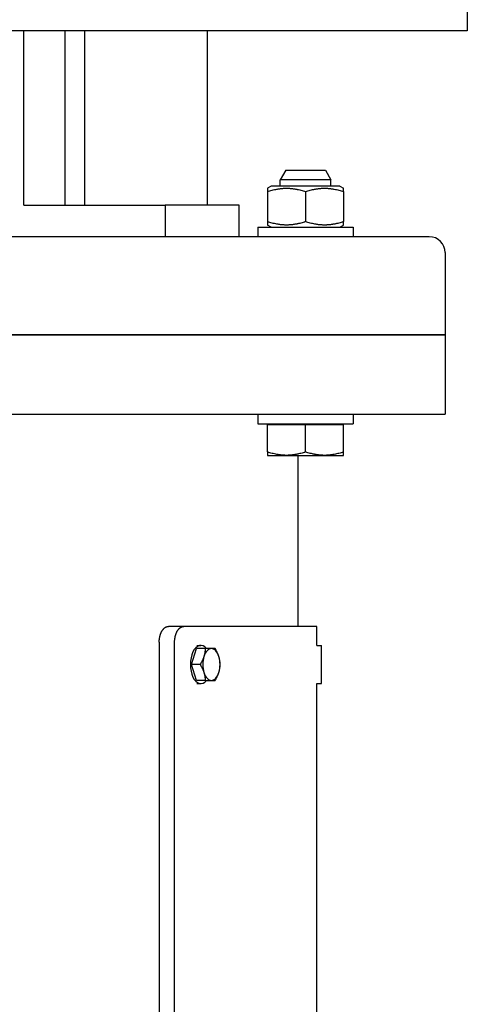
# Model space of a CAD drawing. Extents: x -89225 to 110569, y 13360 to 87647.
# Tile 43 of 256: x 7186 to 7327, y 31708 to 32018. Entities that reach past the tile are written whole.
import ezdxf

# ---------------------------------------------------------------- set-up
doc = ezdxf.new("R2010")
doc.units = 0
doc.layers.add('INSTALLATIE', color=6, linetype='Continuous')

msp = doc.modelspace()

# ---------------------------------------------------------------- linework, layer by layer
at = {"layer": 'INSTALLATIE'}
for p, q in [((7326.7, 32228.34), (7326.7, 32014.84)), ((7326.7, 32014.84), (6817.7, 32014.84)), ((7186.79, 31959.84), (7186.79, 32014.84)), ((7199.7, 32014.84), (7199.7, 31959.84)), ((7205.91, 32014.84), (7205.91, 31959.84)), ((7244.71, 31959.84), (7244.71, 32014.84)), ((7269.41, 31970.84), (7267.67, 31967.84)), ((7269.41, 31970.84), (7281.94, 31970.84)), ((7281.94, 31970.84), (7283.67, 31967.84)), ((7283.67, 31967.84), (7267.67, 31967.84)), ((7267.67, 31965.84), (7267.67, 31967.84)), ((7283.67, 31965.84), (7283.67, 31967.84)), ((7264.87, 31965.84), (7263.67, 31965.15)), ((7263.67, 31965.15), (7263.67, 31964.08)), ((7263.67, 31964.08), (7263.67, 31954.61)), ((7286.47, 31965.84), (7264.87, 31965.84)), ((7275.67, 31964.08), (7275.67, 31954.61)), ((7286.47, 31965.84), (7287.67, 31965.15)), ((7287.67, 31964.08), (7287.67, 31965.15)), ((7287.67, 31964.08), (7287.67, 31954.61)), ((7186.79, 31959.84), (7231.4, 31959.84)), ((7254.7, 31959.84), (7231.4, 31959.84)), ((7231.4, 31959.84), (7231.4, 31949.84)), ((7254.7, 31949.84), (7254.7, 31959.84)), ((7263.67, 31954.61), (7263.67, 31953.54)), ((7287.67, 31953.54), (7287.67, 31954.61)), ((7260.67, 31952.84), (7290.67, 31952.84)), ((7260.67, 31952.84), (7260.67, 31949.84)), ((7264.87, 31952.84), (7263.67, 31953.54)), ((7286.47, 31952.84), (7287.67, 31953.54)), ((7290.67, 31952.84), (7290.67, 31949.84)), ((7314.7, 31949.84), (6774.7, 31949.84)), ((7319.7, 31944.84), (7319.7, 31918.84)), ((6769.7, 31918.84), (7319.7, 31918.84)), ((7319.7, 31918.84), (6769.7, 31918.84)), ((7319.7, 31918.84), (7319.7, 31893.84)), ((6769.7, 31893.84), (7319.7, 31893.84)), ((7260.67, 31893.84), (7260.67, 31890.84)), ((7290.67, 31893.84), (7290.67, 31890.84)), ((7260.67, 31890.84), (7290.67, 31890.84)), ((7263.67, 31881.92), (7263.67, 31890.54)), ((7263.67, 31890.54), (7275.67, 31890.54)), ((7266.57, 31890.54), (7266.57, 31890.84)), ((7275.67, 31881.92), (7275.67, 31890.54)), ((7275.67, 31890.54), (7287.67, 31890.54)), ((7284.77, 31890.54), (7284.77, 31890.84)), ((7287.67, 31881.92), (7287.67, 31890.54)), ((7263.67, 31881.92), (7263.67, 31880.84)), ((7263.67, 31880.84), (7269.67, 31880.84)), ((7269.67, 31880.84), (7281.67, 31880.84)), ((7273.2, 31880.84), (7273.2, 31826.84)), ((7281.67, 31880.84), (7287.67, 31880.84)), ((7287.67, 31880.84), (7287.67, 31881.92)), ((7237.27, 31826.84), (7232.41, 31826.84)), ((7279.2, 31826.84), (7237.27, 31826.84)), ((7279.2, 31820.84), (7279.2, 31826.84)), ((7229.52, 31821.84), (7229.52, 31555.84)), ((7234.37, 31555.84), (7234.37, 31821.84)), ((7241.35, 31820.84), (7242.62, 31820.84)), ((7279.2, 31820.84), (7280.72, 31820.84)), ((7280.72, 31808.84), (7280.72, 31820.84)), ((7239.73, 31814.84), (7241.3, 31819.84)), ((7244.03, 31819.84), (7241.3, 31819.84)), ((7245.98, 31819.84), (7244.03, 31819.84)), ((7247.17, 31819.84), (7245.98, 31819.84)), ((7241.3, 31809.84), (7239.73, 31814.84)), ((7242.46, 31814.84), (7239.73, 31814.84)), ((7244.03, 31809.84), (7241.3, 31809.84)), ((7241.35, 31808.84), (7242.62, 31808.84)), ((7244.03, 31809.84), (7245.98, 31809.84)), ((7245.98, 31809.84), (7247.17, 31809.84)), ((7279.2, 31566.84), (7279.2, 31808.84)), ((7279.2, 31808.84), (7280.72, 31808.84))]:
    msp.add_line(p, q, dxfattribs=at)
msp.add_arc((7314.7, 31944.84), 5, 0, 90, dxfattribs=at)
for centre, major_axis, start_param, end_param in [((7242.62, 31814.84), (0, 6), 5.6975, 10.010464), ((7245.98, 31814.84), (0, 5), 0, 1.047198), ((7245.98, 31814.84), (0, 5), 5.235988, 6.283185), ((7245.98, 31814.84), (0, -5), 4.18879, 5.235988), ((7245.98, 31814.84), (0, 5), 4.18879, 5.235988), ((7245.98, 31814.84), (0, -5), 5.235988, 6.283185), ((7245.98, 31814.84), (0, -5), 0, 1.047198)]:
    msp.add_ellipse(centre, major_axis=major_axis, ratio=0.544775, start_param=start_param, end_param=end_param, dxfattribs=at)
for points, knots in [([(7263.67, 31964.08), (7263.92, 31964.16), (7264.16, 31964.24), (7264.41, 31964.31), (7264.65, 31964.39), (7264.9, 31964.46), (7265.15, 31964.52), (7265.39, 31964.59), (7265.64, 31964.65), (7265.89, 31964.71), (7266.14, 31964.76), (7266.39, 31964.82), (7266.64, 31964.86), (7266.76, 31964.89), (7266.89, 31964.91), (7267.02, 31964.93), (7267.14, 31964.95), (7267.27, 31964.97), (7267.39, 31964.99), (7267.52, 31965), (7267.65, 31965.02), (7267.77, 31965.04), (7267.9, 31965.05), (7268.02, 31965.07), (7268.15, 31965.08), (7268.28, 31965.09), (7268.4, 31965.1), (7268.53, 31965.11), (7268.66, 31965.12), (7268.79, 31965.13), (7268.91, 31965.13), (7269.04, 31965.14), (7269.17, 31965.14), (7269.29, 31965.15), (7269.42, 31965.15), (7269.55, 31965.15), (7269.68, 31965.15), (7269.8, 31965.15), (7269.93, 31965.15), (7270.06, 31965.15), (7270.18, 31965.14), (7270.31, 31965.14), (7270.44, 31965.13), (7270.56, 31965.13), (7270.69, 31965.12), (7270.82, 31965.11), (7270.94, 31965.1), (7271.07, 31965.09), (7271.2, 31965.08), (7271.32, 31965.07), (7271.45, 31965.05), (7271.58, 31965.04), (7271.7, 31965.02), (7271.83, 31965), (7271.95, 31964.99), (7272.08, 31964.97), (7272.2, 31964.95), (7272.33, 31964.93), (7272.46, 31964.91), (7272.58, 31964.89), (7272.71, 31964.86), (7272.83, 31964.84), (7272.96, 31964.81), (7273.08, 31964.79), (7273.21, 31964.76), (7273.33, 31964.74), (7273.46, 31964.71), (7273.71, 31964.65), (7273.95, 31964.59), (7274.2, 31964.52), (7274.45, 31964.46), (7274.7, 31964.39), (7274.94, 31964.31), (7275.19, 31964.24), (7275.43, 31964.16), (7275.67, 31964.08)], [0, 0, 0, 0, 0.879148, 0.879148, 0.879148, 1.757972, 1.757972, 1.757972, 2.636267, 2.636267, 2.636267, 3.514076, 3.514076, 3.514076, 3.95334, 3.95334, 3.95334, 4.393087, 4.393087, 4.393087, 4.833207, 4.833207, 4.833207, 5.273592, 5.273592, 5.273592, 5.714137, 5.714137, 5.714137, 6.154736, 6.154736, 6.154736, 6.595289, 6.595289, 6.595289, 7.035702, 7.035702, 7.035702, 7.475887, 7.475887, 7.475887, 7.915765, 7.915765, 7.915765, 8.355267, 8.355267, 8.355267, 8.794338, 8.794338, 8.794338, 9.233235, 9.233235, 9.233235, 9.672328, 9.672328, 9.672328, 10.111633, 10.111633, 10.111633, 10.551146, 10.551146, 10.551146, 10.990843, 10.990843, 10.990843, 11.430685, 11.430685, 11.430685, 12.310566, 12.310566, 12.310566, 13.19017, 13.19017, 13.19017, 14.068676, 14.068676, 14.068676, 14.068676]), ([(7275.67, 31964.08), (7275.92, 31964.16), (7276.16, 31964.24), (7276.41, 31964.31), (7276.65, 31964.39), (7276.9, 31964.46), (7277.15, 31964.52), (7277.39, 31964.59), (7277.64, 31964.65), (7277.89, 31964.71), (7278.02, 31964.74), (7278.14, 31964.76), (7278.27, 31964.79), (7278.39, 31964.81), (7278.52, 31964.84), (7278.64, 31964.86), (7278.77, 31964.89), (7278.89, 31964.91), (7279.02, 31964.93), (7279.14, 31964.95), (7279.27, 31964.97), (7279.4, 31964.99), (7279.52, 31965), (7279.65, 31965.02), (7279.77, 31965.04), (7279.9, 31965.05), (7280.03, 31965.07), (7280.15, 31965.08), (7280.28, 31965.09), (7280.4, 31965.1), (7280.53, 31965.11), (7280.66, 31965.12), (7280.78, 31965.13), (7280.91, 31965.13), (7281.04, 31965.14), (7281.16, 31965.14), (7281.29, 31965.15), (7281.42, 31965.15), (7281.55, 31965.15), (7281.67, 31965.15), (7281.8, 31965.15), (7281.93, 31965.15), (7282.05, 31965.15), (7282.18, 31965.14), (7282.31, 31965.14), (7282.44, 31965.13), (7282.56, 31965.13), (7282.69, 31965.12), (7282.82, 31965.11), (7282.94, 31965.1), (7283.07, 31965.09), (7283.2, 31965.08), (7283.32, 31965.07), (7283.45, 31965.05), (7283.58, 31965.04), (7283.7, 31965.02), (7283.83, 31965), (7283.96, 31964.99), (7284.08, 31964.97), (7284.21, 31964.95), (7284.33, 31964.93), (7284.46, 31964.91), (7284.58, 31964.89), (7284.71, 31964.86), (7284.96, 31964.82), (7285.21, 31964.76), (7285.46, 31964.71), (7285.71, 31964.65), (7285.95, 31964.59), (7286.2, 31964.52), (7286.45, 31964.46), (7286.69, 31964.39), (7286.94, 31964.31), (7287.19, 31964.24), (7287.43, 31964.16), (7287.67, 31964.08)], [0, 0, 0, 0, 0.878505, 0.878505, 0.878505, 1.75811, 1.75811, 1.75811, 2.63799, 2.63799, 2.63799, 3.077832, 3.077832, 3.077832, 3.51753, 3.51753, 3.51753, 3.957042, 3.957042, 3.957042, 4.396347, 4.396347, 4.396347, 4.835441, 4.835441, 4.835441, 5.274338, 5.274338, 5.274338, 5.713409, 5.713409, 5.713409, 6.152911, 6.152911, 6.152911, 6.592788, 6.592788, 6.592788, 7.032973, 7.032973, 7.032973, 7.473386, 7.473386, 7.473386, 7.91394, 7.91394, 7.91394, 8.354539, 8.354539, 8.354539, 8.795083, 8.795083, 8.795083, 9.235469, 9.235469, 9.235469, 9.675589, 9.675589, 9.675589, 10.115335, 10.115335, 10.115335, 10.5546, 10.5546, 10.5546, 11.432409, 11.432409, 11.432409, 12.310703, 12.310703, 12.310703, 13.189528, 13.189528, 13.189528, 14.068676, 14.068676, 14.068676, 14.068676]), ([(7275.67, 31954.61), (7275.43, 31954.53), (7275.19, 31954.45), (7274.94, 31954.38), (7274.7, 31954.3), (7274.45, 31954.23), (7274.2, 31954.17), (7273.95, 31954.1), (7273.71, 31954.04), (7273.46, 31953.98), (7273.33, 31953.95), (7273.21, 31953.93), (7273.08, 31953.9), (7272.96, 31953.87), (7272.83, 31953.85), (7272.71, 31953.83), (7272.58, 31953.8), (7272.46, 31953.78), (7272.33, 31953.76), (7272.2, 31953.74), (7272.08, 31953.72), (7271.95, 31953.7), (7271.83, 31953.68), (7271.7, 31953.67), (7271.58, 31953.65), (7271.45, 31953.64), (7271.32, 31953.62), (7271.2, 31953.61), (7271.07, 31953.6), (7270.94, 31953.59), (7270.82, 31953.58), (7270.69, 31953.57), (7270.56, 31953.56), (7270.44, 31953.56), (7270.31, 31953.55), (7270.18, 31953.54), (7270.06, 31953.54), (7269.93, 31953.54), (7269.8, 31953.54), (7269.68, 31953.54), (7269.55, 31953.54), (7269.42, 31953.54), (7269.29, 31953.54), (7269.17, 31953.54), (7269.04, 31953.55), (7268.91, 31953.56), (7268.79, 31953.56), (7268.66, 31953.57), (7268.53, 31953.58), (7268.4, 31953.59), (7268.28, 31953.6), (7268.15, 31953.61), (7268.02, 31953.62), (7267.9, 31953.64), (7267.77, 31953.65), (7267.65, 31953.67), (7267.52, 31953.68), (7267.39, 31953.7), (7267.27, 31953.72), (7267.14, 31953.74), (7267.02, 31953.76), (7266.89, 31953.78), (7266.76, 31953.8), (7266.64, 31953.83), (7266.39, 31953.87), (7266.14, 31953.93), (7265.89, 31953.98), (7265.64, 31954.04), (7265.39, 31954.1), (7265.15, 31954.17), (7264.9, 31954.23), (7264.65, 31954.3), (7264.41, 31954.38), (7264.16, 31954.45), (7263.92, 31954.53), (7263.67, 31954.61)], [0, 0, 0, 0, 0.878505, 0.878505, 0.878505, 1.75811, 1.75811, 1.75811, 2.63799, 2.63799, 2.63799, 3.077832, 3.077832, 3.077832, 3.51753, 3.51753, 3.51753, 3.957042, 3.957042, 3.957042, 4.396347, 4.396347, 4.396347, 4.835441, 4.835441, 4.835441, 5.274338, 5.274338, 5.274338, 5.713409, 5.713409, 5.713409, 6.152911, 6.152911, 6.152911, 6.592788, 6.592788, 6.592788, 7.032973, 7.032973, 7.032973, 7.473386, 7.473386, 7.473386, 7.91394, 7.91394, 7.91394, 8.354539, 8.354539, 8.354539, 8.795083, 8.795083, 8.795083, 9.235469, 9.235469, 9.235469, 9.675589, 9.675589, 9.675589, 10.115335, 10.115335, 10.115335, 10.5546, 10.5546, 10.5546, 11.432409, 11.432409, 11.432409, 12.310703, 12.310703, 12.310703, 13.189528, 13.189528, 13.189528, 14.068676, 14.068676, 14.068676, 14.068676]), ([(7287.67, 31954.61), (7287.43, 31954.53), (7287.19, 31954.45), (7286.94, 31954.38), (7286.7, 31954.3), (7286.45, 31954.23), (7286.2, 31954.17), (7285.95, 31954.1), (7285.71, 31954.04), (7285.46, 31953.98), (7285.33, 31953.95), (7285.21, 31953.93), (7285.08, 31953.9), (7284.96, 31953.87), (7284.83, 31953.85), (7284.71, 31953.83), (7284.58, 31953.8), (7284.46, 31953.78), (7284.33, 31953.76), (7284.2, 31953.74), (7284.08, 31953.72), (7283.95, 31953.7), (7283.83, 31953.68), (7283.7, 31953.67), (7283.58, 31953.65), (7283.45, 31953.64), (7283.32, 31953.62), (7283.2, 31953.61), (7283.07, 31953.6), (7282.94, 31953.59), (7282.82, 31953.58), (7282.69, 31953.57), (7282.56, 31953.56), (7282.44, 31953.56), (7282.31, 31953.55), (7282.18, 31953.54), (7282.06, 31953.54), (7281.93, 31953.54), (7281.8, 31953.54), (7281.68, 31953.54), (7281.55, 31953.54), (7281.42, 31953.54), (7281.29, 31953.54), (7281.17, 31953.54), (7281.04, 31953.55), (7280.91, 31953.56), (7280.79, 31953.56), (7280.66, 31953.57), (7280.53, 31953.58), (7280.4, 31953.59), (7280.28, 31953.6), (7280.15, 31953.61), (7280.02, 31953.62), (7279.9, 31953.64), (7279.77, 31953.65), (7279.65, 31953.67), (7279.52, 31953.68), (7279.39, 31953.7), (7279.27, 31953.72), (7279.14, 31953.74), (7279.02, 31953.76), (7278.89, 31953.78), (7278.76, 31953.8), (7278.64, 31953.83), (7278.39, 31953.87), (7278.14, 31953.93), (7277.89, 31953.98), (7277.64, 31954.04), (7277.39, 31954.1), (7277.15, 31954.17), (7276.9, 31954.23), (7276.65, 31954.3), (7276.41, 31954.38), (7276.16, 31954.45), (7275.92, 31954.53), (7275.67, 31954.61)], [0, 0, 0, 0, 0.878505, 0.878505, 0.878505, 1.75811, 1.75811, 1.75811, 2.63799, 2.63799, 2.63799, 3.077832, 3.077832, 3.077832, 3.51753, 3.51753, 3.51753, 3.957042, 3.957042, 3.957042, 4.396347, 4.396347, 4.396347, 4.835441, 4.835441, 4.835441, 5.274338, 5.274338, 5.274338, 5.713409, 5.713409, 5.713409, 6.152911, 6.152911, 6.152911, 6.592788, 6.592788, 6.592788, 7.032973, 7.032973, 7.032973, 7.473386, 7.473386, 7.473386, 7.91394, 7.91394, 7.91394, 8.354539, 8.354539, 8.354539, 8.795083, 8.795083, 8.795083, 9.235469, 9.235469, 9.235469, 9.675589, 9.675589, 9.675589, 10.115335, 10.115335, 10.115335, 10.5546, 10.5546, 10.5546, 11.432409, 11.432409, 11.432409, 12.310703, 12.310703, 12.310703, 13.189528, 13.189528, 13.189528, 14.068676, 14.068676, 14.068676, 14.068676]), ([(7269.67, 31880.84), (7269.55, 31880.84), (7269.42, 31880.85), (7269.29, 31880.85), (7269.17, 31880.85), (7269.04, 31880.86), (7268.91, 31880.86), (7268.78, 31880.87), (7268.66, 31880.88), (7268.53, 31880.89), (7268.4, 31880.9), (7268.28, 31880.91), (7268.15, 31880.92), (7268.02, 31880.93), (7267.9, 31880.94), (7267.77, 31880.96), (7267.64, 31880.97), (7267.52, 31880.99), (7267.39, 31881.01), (7267.27, 31881.03), (7267.14, 31881.05), (7267.01, 31881.07), (7266.89, 31881.09), (7266.76, 31881.11), (7266.64, 31881.13), (7266.39, 31881.18), (7266.14, 31881.23), (7265.89, 31881.29), (7265.64, 31881.35), (7265.39, 31881.41), (7265.15, 31881.47), (7264.9, 31881.54), (7264.65, 31881.61), (7264.41, 31881.68), (7264.16, 31881.76), (7263.92, 31881.83), (7263.67, 31881.92)], [0, 0, 0, 0, 0.440328, 0.440328, 0.440328, 0.880797, 0.880797, 0.880797, 1.321311, 1.321311, 1.321311, 1.761769, 1.761769, 1.761769, 2.202069, 2.202069, 2.202069, 2.642103, 2.642103, 2.642103, 3.081764, 3.081764, 3.081764, 3.520942, 3.520942, 3.520942, 4.398581, 4.398581, 4.398581, 5.276706, 5.276706, 5.276706, 6.15536, 6.15536, 6.15536, 7.034338, 7.034338, 7.034338, 7.034338]), ([(7275.67, 31881.92), (7275.43, 31881.83), (7275.19, 31881.76), (7274.94, 31881.68), (7274.69, 31881.61), (7274.45, 31881.54), (7274.2, 31881.47), (7273.95, 31881.41), (7273.7, 31881.35), (7273.46, 31881.29), (7273.33, 31881.26), (7273.21, 31881.23), (7273.08, 31881.21), (7272.96, 31881.18), (7272.83, 31881.16), (7272.71, 31881.13), (7272.58, 31881.11), (7272.45, 31881.09), (7272.33, 31881.07), (7272.2, 31881.05), (7272.08, 31881.03), (7271.95, 31881.01), (7271.83, 31880.99), (7271.7, 31880.97), (7271.57, 31880.96), (7271.45, 31880.94), (7271.32, 31880.93), (7271.2, 31880.92), (7271.07, 31880.91), (7270.94, 31880.9), (7270.82, 31880.89), (7270.69, 31880.88), (7270.56, 31880.87), (7270.44, 31880.86), (7270.31, 31880.86), (7270.18, 31880.85), (7270.06, 31880.85), (7269.93, 31880.85), (7269.8, 31880.84), (7269.67, 31880.84)], [0, 0, 0, 0, 0.878676, 0.878676, 0.878676, 1.758451, 1.758451, 1.758451, 2.638502, 2.638502, 2.638502, 3.078429, 3.078429, 3.078429, 3.518211, 3.518211, 3.518211, 3.957808, 3.957808, 3.957808, 4.397198, 4.397198, 4.397198, 4.836376, 4.836376, 4.836376, 5.275358, 5.275358, 5.275358, 5.714515, 5.714515, 5.714515, 6.154103, 6.154103, 6.154103, 6.594067, 6.594067, 6.594067, 7.034338, 7.034338, 7.034338, 7.034338]), ([(7281.67, 31880.84), (7281.55, 31880.84), (7281.42, 31880.85), (7281.29, 31880.85), (7281.17, 31880.85), (7281.04, 31880.86), (7280.91, 31880.86), (7280.79, 31880.87), (7280.66, 31880.88), (7280.53, 31880.89), (7280.41, 31880.9), (7280.28, 31880.91), (7280.15, 31880.92), (7280.03, 31880.93), (7279.9, 31880.94), (7279.77, 31880.96), (7279.65, 31880.97), (7279.52, 31880.99), (7279.4, 31881.01), (7279.27, 31881.03), (7279.14, 31881.05), (7279.02, 31881.07), (7278.89, 31881.09), (7278.77, 31881.11), (7278.64, 31881.13), (7278.52, 31881.16), (7278.39, 31881.18), (7278.27, 31881.21), (7278.14, 31881.23), (7278.02, 31881.26), (7277.89, 31881.29), (7277.64, 31881.35), (7277.4, 31881.41), (7277.15, 31881.47), (7276.9, 31881.54), (7276.65, 31881.61), (7276.41, 31881.68), (7276.16, 31881.76), (7275.92, 31881.83), (7275.67, 31881.92)], [0, 0, 0, 0, 0.440271, 0.440271, 0.440271, 0.880235, 0.880235, 0.880235, 1.319823, 1.319823, 1.319823, 1.75898, 1.75898, 1.75898, 2.197962, 2.197962, 2.197962, 2.63714, 2.63714, 2.63714, 3.07653, 3.07653, 3.07653, 3.516127, 3.516127, 3.516127, 3.955909, 3.955909, 3.955909, 4.395836, 4.395836, 4.395836, 5.275887, 5.275887, 5.275887, 6.155662, 6.155662, 6.155662, 7.034338, 7.034338, 7.034338, 7.034338]), ([(7287.67, 31881.92), (7287.43, 31881.83), (7287.19, 31881.76), (7286.94, 31881.68), (7286.69, 31881.61), (7286.45, 31881.54), (7286.2, 31881.47), (7285.95, 31881.41), (7285.71, 31881.35), (7285.46, 31881.29), (7285.21, 31881.23), (7284.96, 31881.18), (7284.71, 31881.13), (7284.58, 31881.11), (7284.46, 31881.09), (7284.33, 31881.07), (7284.21, 31881.05), (7284.08, 31881.03), (7283.96, 31881.01), (7283.83, 31880.99), (7283.7, 31880.97), (7283.58, 31880.96), (7283.45, 31880.94), (7283.32, 31880.93), (7283.2, 31880.92), (7283.07, 31880.91), (7282.94, 31880.9), (7282.82, 31880.89), (7282.69, 31880.88), (7282.56, 31880.87), (7282.44, 31880.86), (7282.31, 31880.86), (7282.18, 31880.85), (7282.06, 31880.85), (7281.93, 31880.85), (7281.8, 31880.84), (7281.67, 31880.84)], [0, 0, 0, 0, 0.878977, 0.878977, 0.878977, 1.757632, 1.757632, 1.757632, 2.635757, 2.635757, 2.635757, 3.513396, 3.513396, 3.513396, 3.952574, 3.952574, 3.952574, 4.392234, 4.392234, 4.392234, 4.832269, 4.832269, 4.832269, 5.272568, 5.272568, 5.272568, 5.713027, 5.713027, 5.713027, 6.153541, 6.153541, 6.153541, 6.594009, 6.594009, 6.594009, 7.034338, 7.034338, 7.034338, 7.034338]), ([(7229.52, 31821.84), (7229.52, 31821.93), (7229.52, 31822.01), (7229.52, 31822.09), (7229.52, 31822.17), (7229.53, 31822.25), (7229.53, 31822.33), (7229.53, 31822.42), (7229.54, 31822.5), (7229.55, 31822.58), (7229.56, 31822.66), (7229.56, 31822.74), (7229.57, 31822.82), (7229.58, 31822.9), (7229.59, 31822.98), (7229.6, 31823.06), (7229.62, 31823.14), (7229.63, 31823.22), (7229.64, 31823.3), (7229.66, 31823.38), (7229.67, 31823.45), (7229.69, 31823.53), (7229.7, 31823.61), (7229.72, 31823.69), (7229.74, 31823.76), (7229.76, 31823.84), (7229.78, 31823.91), (7229.8, 31823.98), (7229.82, 31824.06), (7229.84, 31824.13), (7229.86, 31824.2), (7229.89, 31824.28), (7229.91, 31824.35), (7229.93, 31824.42), (7229.96, 31824.49), (7229.99, 31824.56), (7230.01, 31824.63), (7230.04, 31824.69), (7230.07, 31824.76), (7230.09, 31824.83), (7230.12, 31824.89), (7230.15, 31824.96), (7230.18, 31825.02), (7230.21, 31825.08), (7230.25, 31825.15), (7230.28, 31825.21), (7230.31, 31825.27), (7230.34, 31825.33), (7230.38, 31825.38), (7230.41, 31825.44), (7230.44, 31825.5), (7230.48, 31825.55), (7230.51, 31825.61), (7230.55, 31825.66), (7230.59, 31825.71), (7230.62, 31825.76), (7230.66, 31825.81), (7230.7, 31825.86), (7230.74, 31825.91), (7230.78, 31825.96), (7230.82, 31826.01), (7230.86, 31826.05), (7230.9, 31826.09), (7230.94, 31826.14), (7230.98, 31826.18), (7231.02, 31826.22), (7231.06, 31826.26), (7231.1, 31826.3), (7231.15, 31826.33), (7231.19, 31826.37), (7231.23, 31826.4), (7231.28, 31826.44), (7231.32, 31826.47), (7231.36, 31826.5), (7231.41, 31826.53), (7231.45, 31826.55), (7231.49, 31826.58), (7231.54, 31826.61), (7231.58, 31826.63), (7231.63, 31826.65), (7231.67, 31826.68), (7231.72, 31826.7), (7231.77, 31826.72), (7231.81, 31826.73), (7231.86, 31826.75), (7231.9, 31826.76), (7231.95, 31826.78), (7232, 31826.79), (7232.04, 31826.8), (7232.09, 31826.81), (7232.13, 31826.82), (7232.18, 31826.83), (7232.23, 31826.83), (7232.27, 31826.84), (7232.32, 31826.84), (7232.37, 31826.84), (7232.41, 31826.84)], [0, 0, 0, 0, 0.244719, 0.244719, 0.244719, 0.490335, 0.490335, 0.490335, 0.736572, 0.736572, 0.736572, 0.98313, 0.98313, 0.98313, 1.229696, 1.229696, 1.229696, 1.475955, 1.475955, 1.475955, 1.721607, 1.721607, 1.721607, 1.966375, 1.966375, 1.966375, 2.211047, 2.211047, 2.211047, 2.456626, 2.456626, 2.456626, 2.70284, 2.70284, 2.70284, 2.94939, 2.94939, 2.94939, 3.195962, 3.195962, 3.195962, 3.442243, 3.442243, 3.442243, 3.687931, 3.687931, 3.687931, 3.932746, 3.932746, 3.932746, 4.177377, 4.177377, 4.177377, 4.422918, 4.422918, 4.422918, 4.669109, 4.669109, 4.669109, 4.91565, 4.91565, 4.91565, 5.162229, 5.162229, 5.162229, 5.40853, 5.40853, 5.40853, 5.654252, 5.654252, 5.654252, 5.899114, 5.899114, 5.899114, 6.143494, 6.143494, 6.143494, 6.388188, 6.388188, 6.388188, 6.632919, 6.632919, 6.632919, 6.877391, 6.877391, 6.877391, 7.121662, 7.121662, 7.121662, 7.365956, 7.365956, 7.365956, 7.610168, 7.610168, 7.610168, 7.854359, 7.854359, 7.854359, 7.854359]), ([(7234.37, 31821.84), (7234.37, 31821.93), (7234.37, 31822.01), (7234.37, 31822.09), (7234.37, 31822.17), (7234.38, 31822.25), (7234.38, 31822.33), (7234.39, 31822.42), (7234.39, 31822.5), (7234.4, 31822.58), (7234.41, 31822.66), (7234.42, 31822.74), (7234.43, 31822.82), (7234.44, 31822.9), (7234.45, 31822.98), (7234.46, 31823.06), (7234.47, 31823.14), (7234.48, 31823.22), (7234.5, 31823.3), (7234.51, 31823.38), (7234.53, 31823.45), (7234.54, 31823.53), (7234.56, 31823.61), (7234.57, 31823.69), (7234.59, 31823.76), (7234.61, 31823.84), (7234.63, 31823.91), (7234.65, 31823.98), (7234.67, 31824.06), (7234.69, 31824.13), (7234.72, 31824.2), (7234.74, 31824.28), (7234.76, 31824.35), (7234.79, 31824.42), (7234.81, 31824.49), (7234.84, 31824.56), (7234.86, 31824.63), (7234.89, 31824.69), (7234.92, 31824.76), (7234.95, 31824.83), (7234.98, 31824.89), (7235.01, 31824.96), (7235.04, 31825.02), (7235.07, 31825.08), (7235.1, 31825.15), (7235.13, 31825.21), (7235.16, 31825.27), (7235.2, 31825.33), (7235.23, 31825.38), (7235.26, 31825.44), (7235.3, 31825.5), (7235.33, 31825.55), (7235.37, 31825.61), (7235.4, 31825.66), (7235.44, 31825.71), (7235.48, 31825.76), (7235.52, 31825.81), (7235.55, 31825.86), (7235.59, 31825.91), (7235.63, 31825.96), (7235.67, 31826.01), (7235.71, 31826.05), (7235.75, 31826.09), (7235.79, 31826.14), (7235.83, 31826.18), (7235.87, 31826.22), (7235.92, 31826.26), (7235.96, 31826.3), (7236, 31826.33), (7236.04, 31826.37), (7236.09, 31826.4), (7236.13, 31826.44), (7236.17, 31826.47), (7236.22, 31826.5), (7236.26, 31826.53), (7236.3, 31826.55), (7236.35, 31826.58), (7236.39, 31826.61), (7236.44, 31826.63), (7236.48, 31826.65), (7236.53, 31826.68), (7236.57, 31826.7), (7236.62, 31826.72), (7236.66, 31826.73), (7236.71, 31826.75), (7236.76, 31826.76), (7236.8, 31826.78), (7236.85, 31826.79), (7236.89, 31826.8), (7236.94, 31826.81), (7236.99, 31826.82), (7237.03, 31826.83), (7237.08, 31826.83), (7237.13, 31826.84), (7237.17, 31826.84), (7237.22, 31826.84), (7237.27, 31826.84)], [0, 0, 0, 0, 0.244718, 0.244718, 0.244718, 0.490333, 0.490333, 0.490333, 0.73657, 0.73657, 0.73657, 0.983128, 0.983128, 0.983128, 1.229693, 1.229693, 1.229693, 1.475952, 1.475952, 1.475952, 1.721603, 1.721603, 1.721603, 1.96637, 1.96637, 1.96637, 2.211042, 2.211042, 2.211042, 2.45662, 2.45662, 2.45662, 2.702834, 2.702834, 2.702834, 2.949383, 2.949383, 2.949383, 3.195954, 3.195954, 3.195954, 3.442235, 3.442235, 3.442235, 3.687922, 3.687922, 3.687922, 3.932736, 3.932736, 3.932736, 4.177366, 4.177366, 4.177366, 4.422907, 4.422907, 4.422907, 4.669098, 4.669098, 4.669098, 4.915638, 4.915638, 4.915638, 5.162216, 5.162216, 5.162216, 5.408517, 5.408517, 5.408517, 5.654238, 5.654238, 5.654238, 5.899099, 5.899099, 5.899099, 6.143479, 6.143479, 6.143479, 6.388173, 6.388173, 6.388173, 6.632903, 6.632903, 6.632903, 6.877374, 6.877374, 6.877374, 7.121645, 7.121645, 7.121645, 7.365938, 7.365938, 7.365938, 7.610149, 7.610149, 7.610149, 7.85434, 7.85434, 7.85434, 7.85434]), ([(7244.03, 31819.84), (7244.03, 31819.74), (7244.02, 31819.64), (7244.01, 31819.54), (7244.01, 31819.44), (7244, 31819.33), (7243.99, 31819.23), (7243.98, 31819.13), (7243.97, 31819.02), (7243.96, 31818.92), (7243.94, 31818.82), (7243.93, 31818.71), (7243.91, 31818.61), (7243.9, 31818.5), (7243.88, 31818.4), (7243.86, 31818.3), (7243.85, 31818.24), (7243.84, 31818.19), (7243.83, 31818.14), (7243.81, 31818.08), (7243.8, 31818.03), (7243.79, 31817.98), (7243.78, 31817.93), (7243.77, 31817.87), (7243.75, 31817.82), (7243.74, 31817.77), (7243.72, 31817.71), (7243.71, 31817.66), (7243.7, 31817.61), (7243.68, 31817.56), (7243.67, 31817.5), (7243.65, 31817.45), (7243.63, 31817.4), (7243.62, 31817.34)], [0, 0, 0, 0, 0.366241, 0.366241, 0.366241, 0.732347, 0.732347, 0.732347, 1.098232, 1.098232, 1.098232, 1.463915, 1.463915, 1.463915, 1.830098, 1.830098, 1.830098, 2.013445, 2.013445, 2.013445, 2.196904, 2.196904, 2.196904, 2.380428, 2.380428, 2.380428, 2.563975, 2.563975, 2.563975, 2.747504, 2.747504, 2.747504, 2.930974, 2.930974, 2.930974, 2.930974]), ([(7248.33, 31817.34), (7248.32, 31817.4), (7248.3, 31817.45), (7248.28, 31817.5), (7248.27, 31817.56), (7248.25, 31817.61), (7248.23, 31817.66), (7248.21, 31817.71), (7248.19, 31817.77), (7248.17, 31817.82), (7248.15, 31817.87), (7248.13, 31817.93), (7248.11, 31817.98), (7248.07, 31818.08), (7248.02, 31818.19), (7247.98, 31818.29), (7247.93, 31818.4), (7247.89, 31818.5), (7247.84, 31818.61), (7247.79, 31818.71), (7247.74, 31818.82), (7247.68, 31818.92), (7247.63, 31819.02), (7247.58, 31819.13), (7247.52, 31819.23), (7247.41, 31819.44), (7247.29, 31819.64), (7247.17, 31819.84)], [0, 0, 0, 0, 0.183446, 0.183446, 0.183446, 0.366765, 0.366765, 0.366765, 0.549926, 0.549926, 0.549926, 0.732908, 0.732908, 0.732908, 1.098808, 1.098808, 1.098808, 1.465053, 1.465053, 1.465053, 1.831598, 1.831598, 1.831598, 2.198286, 2.198286, 2.198286, 2.930974, 2.930974, 2.930974, 2.930974]), ([(7243.62, 31817.34), (7243.6, 31817.29), (7243.58, 31817.24), (7243.57, 31817.19), (7243.55, 31817.13), (7243.53, 31817.08), (7243.51, 31817.03), (7243.49, 31816.97), (7243.47, 31816.92), (7243.45, 31816.87), (7243.43, 31816.82), (7243.41, 31816.76), (7243.39, 31816.71), (7243.35, 31816.6), (7243.31, 31816.5), (7243.26, 31816.4), (7243.22, 31816.29), (7243.17, 31816.19), (7243.12, 31816.08), (7243.07, 31815.98), (7243.02, 31815.87), (7242.97, 31815.77), (7242.91, 31815.66), (7242.86, 31815.56), (7242.8, 31815.46), (7242.69, 31815.25), (7242.58, 31815.05), (7242.46, 31814.84)], [0, 0, 0, 0, 0.183446, 0.183446, 0.183446, 0.366764, 0.366764, 0.366764, 0.549926, 0.549926, 0.549926, 0.732908, 0.732908, 0.732908, 1.098808, 1.098808, 1.098808, 1.465053, 1.465053, 1.465053, 1.831598, 1.831598, 1.831598, 2.198286, 2.198286, 2.198286, 2.930974, 2.930974, 2.930974, 2.930974]), ([(7242.46, 31814.84), (7242.58, 31814.64), (7242.69, 31814.44), (7242.8, 31814.23), (7242.86, 31814.13), (7242.91, 31814.02), (7242.97, 31813.92), (7243.02, 31813.82), (7243.07, 31813.71), (7243.12, 31813.61), (7243.17, 31813.5), (7243.22, 31813.4), (7243.26, 31813.29), (7243.31, 31813.19), (7243.35, 31813.08), (7243.39, 31812.98), (7243.41, 31812.93), (7243.43, 31812.87), (7243.45, 31812.82), (7243.47, 31812.77), (7243.49, 31812.71), (7243.51, 31812.66), (7243.53, 31812.61), (7243.55, 31812.56), (7243.57, 31812.5), (7243.58, 31812.45), (7243.6, 31812.4), (7243.62, 31812.34)], [0, 0, 0, 0, 0.732688, 0.732688, 0.732688, 1.099376, 1.099376, 1.099376, 1.465921, 1.465921, 1.465921, 1.832166, 1.832166, 1.832166, 2.198066, 2.198066, 2.198066, 2.381048, 2.381048, 2.381048, 2.56421, 2.56421, 2.56421, 2.747528, 2.747528, 2.747528, 2.930974, 2.930974, 2.930974, 2.930974]), ([(7248.75, 31814.84), (7248.74, 31814.95), (7248.74, 31815.05), (7248.73, 31815.15), (7248.73, 31815.25), (7248.72, 31815.35), (7248.71, 31815.46), (7248.7, 31815.56), (7248.69, 31815.66), (7248.68, 31815.77), (7248.66, 31815.87), (7248.65, 31815.98), (7248.63, 31816.08), (7248.62, 31816.18), (7248.6, 31816.29), (7248.58, 31816.39), (7248.57, 31816.45), (7248.56, 31816.5), (7248.54, 31816.55), (7248.53, 31816.6), (7248.52, 31816.66), (7248.51, 31816.71), (7248.5, 31816.76), (7248.48, 31816.81), (7248.47, 31816.87), (7248.46, 31816.92), (7248.44, 31816.97), (7248.43, 31817.03), (7248.41, 31817.08), (7248.4, 31817.13), (7248.38, 31817.19), (7248.37, 31817.24), (7248.35, 31817.29), (7248.33, 31817.34)], [0, 0, 0, 0, 0.366241, 0.366241, 0.366241, 0.732347, 0.732347, 0.732347, 1.098232, 1.098232, 1.098232, 1.463915, 1.463915, 1.463915, 1.830098, 1.830098, 1.830098, 2.013445, 2.013445, 2.013445, 2.196904, 2.196904, 2.196904, 2.380428, 2.380428, 2.380428, 2.563975, 2.563975, 2.563975, 2.747504, 2.747504, 2.747504, 2.930974, 2.930974, 2.930974, 2.930974]), ([(7248.33, 31812.34), (7248.35, 31812.4), (7248.37, 31812.45), (7248.38, 31812.5), (7248.4, 31812.56), (7248.41, 31812.61), (7248.43, 31812.66), (7248.44, 31812.71), (7248.46, 31812.77), (7248.47, 31812.82), (7248.48, 31812.87), (7248.5, 31812.93), (7248.51, 31812.98), (7248.53, 31813.08), (7248.56, 31813.19), (7248.58, 31813.29), (7248.6, 31813.4), (7248.61, 31813.5), (7248.63, 31813.61), (7248.65, 31813.71), (7248.66, 31813.82), (7248.68, 31813.92), (7248.69, 31814.02), (7248.7, 31814.13), (7248.71, 31814.23), (7248.73, 31814.44), (7248.74, 31814.64), (7248.75, 31814.84)], [0, 0, 0, 0, 0.183446, 0.183446, 0.183446, 0.366765, 0.366765, 0.366765, 0.549926, 0.549926, 0.549926, 0.732908, 0.732908, 0.732908, 1.098808, 1.098808, 1.098808, 1.465053, 1.465053, 1.465053, 1.831598, 1.831598, 1.831598, 2.198286, 2.198286, 2.198286, 2.930974, 2.930974, 2.930974, 2.930974]), ([(7243.62, 31812.34), (7243.63, 31812.29), (7243.65, 31812.24), (7243.67, 31812.19), (7243.68, 31812.13), (7243.7, 31812.08), (7243.71, 31812.03), (7243.72, 31811.97), (7243.74, 31811.92), (7243.75, 31811.87), (7243.77, 31811.81), (7243.78, 31811.76), (7243.79, 31811.71), (7243.8, 31811.66), (7243.81, 31811.6), (7243.83, 31811.55), (7243.84, 31811.5), (7243.85, 31811.45), (7243.86, 31811.39), (7243.88, 31811.29), (7243.9, 31811.18), (7243.91, 31811.08), (7243.93, 31810.98), (7243.94, 31810.87), (7243.96, 31810.77), (7243.97, 31810.66), (7243.98, 31810.56), (7243.99, 31810.46), (7244, 31810.35), (7244.01, 31810.25), (7244.01, 31810.15), (7244.02, 31810.05), (7244.03, 31809.95), (7244.03, 31809.84)], [0, 0, 0, 0, 0.18347, 0.18347, 0.18347, 0.366999, 0.366999, 0.366999, 0.550546, 0.550546, 0.550546, 0.734071, 0.734071, 0.734071, 0.917529, 0.917529, 0.917529, 1.100876, 1.100876, 1.100876, 1.467059, 1.467059, 1.467059, 1.832742, 1.832742, 1.832742, 2.198627, 2.198627, 2.198627, 2.564733, 2.564733, 2.564733, 2.930974, 2.930974, 2.930974, 2.930974]), ([(7247.17, 31809.84), (7247.23, 31809.95), (7247.29, 31810.05), (7247.35, 31810.15), (7247.41, 31810.25), (7247.47, 31810.35), (7247.52, 31810.46), (7247.58, 31810.56), (7247.63, 31810.66), (7247.68, 31810.77), (7247.74, 31810.87), (7247.79, 31810.98), (7247.84, 31811.08), (7247.89, 31811.18), (7247.93, 31811.29), (7247.98, 31811.39), (7248, 31811.45), (7248.02, 31811.5), (7248.05, 31811.55), (7248.07, 31811.6), (7248.09, 31811.66), (7248.11, 31811.71), (7248.13, 31811.76), (7248.15, 31811.81), (7248.17, 31811.87), (7248.19, 31811.92), (7248.21, 31811.97), (7248.23, 31812.03), (7248.25, 31812.08), (7248.27, 31812.13), (7248.28, 31812.19), (7248.3, 31812.24), (7248.32, 31812.29), (7248.33, 31812.34)], [0, 0, 0, 0, 0.366241, 0.366241, 0.366241, 0.732347, 0.732347, 0.732347, 1.098232, 1.098232, 1.098232, 1.463915, 1.463915, 1.463915, 1.830098, 1.830098, 1.830098, 2.013445, 2.013445, 2.013445, 2.196904, 2.196904, 2.196904, 2.380428, 2.380428, 2.380428, 2.563975, 2.563975, 2.563975, 2.747504, 2.747504, 2.747504, 2.930974, 2.930974, 2.930974, 2.930974])]:
    msp.add_open_spline(points, degree=3, knots=knots, dxfattribs=at)

doc.saveas('drawing.dxf')
